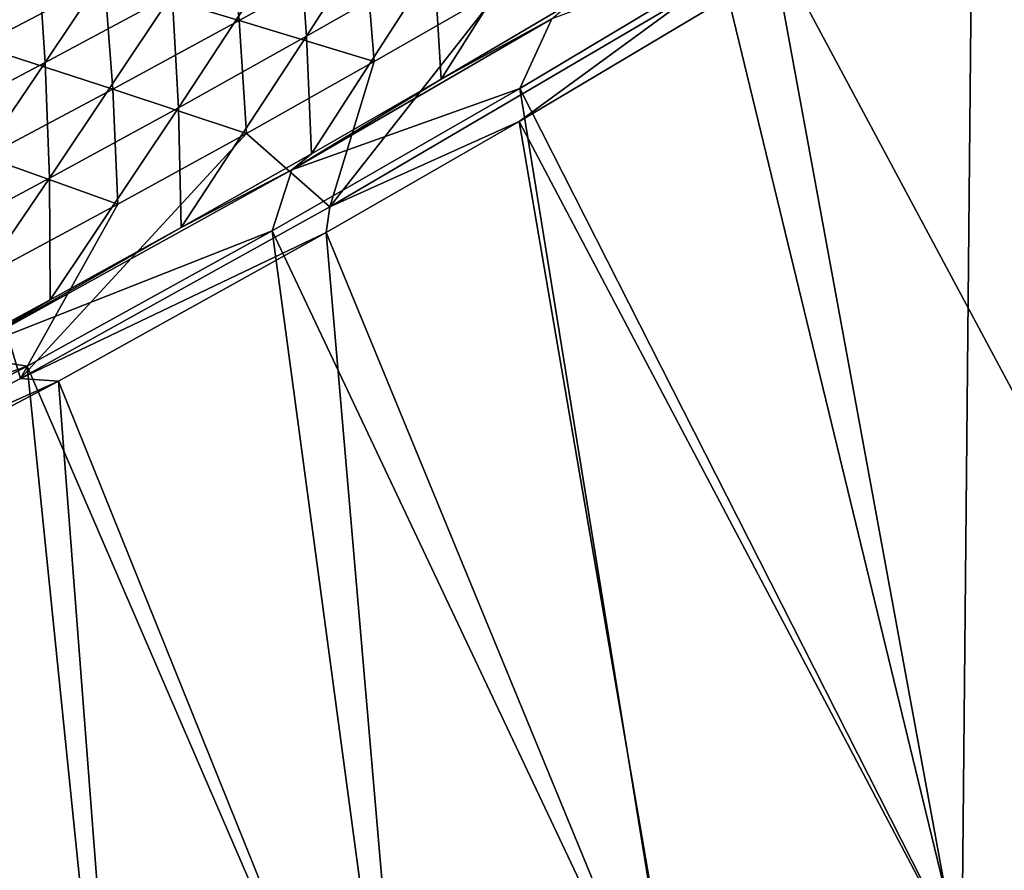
# Model space of a CAD drawing. Header units: metres. Extents: x 0 to 1400, y -1400 to 0.
# Tile 201 of 256: x 862 to 915, y -1258 to -1213. Entities that reach past the tile are written whole.
import ezdxf

# ---------------------------------------------------------------- set-up
doc = ezdxf.new("R2010")
doc.units = ezdxf.units.M

msp = doc.modelspace()

# ---------------------------------------------------------------- linework, layer by layer
at = {"layer": 'None'}
for points in [[(929.362244, -1192.726685, -32.152252), (940.822998, -1245.464478, -3), (912.835327, -1203.370239, -32.156548)], [(915.304016, -1200.045532, -29.570526), (902.065857, -1208.286377, -29.574127), (926.287964, -1253.556885)], [(912.264648, -1262.802002, -3), (899.8078, -1211.405151, -32.160126), (912.835327, -1203.370239, -32.156548)], [(912.835327, -1203.370239, -32.156548), (926.620911, -1254.260254, -3), (912.264648, -1262.802002, -3)], [(940.822998, -1245.464478, -3), (926.620911, -1254.260254, -3), (912.835327, -1203.370239, -32.156548)], [(877.320984, -1213.495483, -59.838017), (883.585815, -1203.76001, -87.530708), (876.888611, -1207.534546, -87.510895)], [(877.320984, -1213.495483, -59.838017), (884.118225, -1209.618408, -59.852226), (883.585815, -1203.76001, -87.530708)], [(863.375122, -1214.901978, -87.470428), (869.669006, -1205.480957, -115.216446), (862.985779, -1209.033936, -115.191017)], [(863.375122, -1214.901978, -87.470428), (870.151611, -1211.248779, -87.490807), (869.669006, -1205.480957, -115.216446)], [(884.491333, -1215.789795, -32.239941), (890.874268, -1205.682251, -59.86618), (884.118225, -1209.618408, -59.852226)], [(884.491333, -1215.789795, -32.239941), (891.356445, -1211.747803, -32.246326), (890.874268, -1205.682251, -59.86618)], [(873.728699, -1212.661987, -88.076866), (866.545044, -1210.503296, -115.768967), (873.202393, -1206.934937, -115.787346)], [(880.438538, -1208.93396, -88.090111), (873.728699, -1212.661987, -88.076866), (873.202393, -1206.934937, -115.787346)], [(876.888611, -1207.534546, -87.510895), (870.151611, -1211.248779, -87.490807), (870.482849, -1217.3125, -59.823551)], [(870.482849, -1217.3125, -59.823551), (877.320984, -1213.495483, -59.838017), (876.888611, -1207.534546, -87.510895)], [(866.545044, -1210.503296, -115.768967), (859.849915, -1214.010254, -115.750473), (859.369446, -1208.3573, -143.507004)], [(902.065857, -1208.286377, -29.574127), (888.687866, -1216.292114, -29.577934), (911.94873, -1262.09021)], [(888.687866, -1216.292114, -29.577934), (902.065857, -1208.286377, -29.574127), (890.405457, -1212.571045, -30.923754)], [(902.065857, -1208.286377, -29.574127), (911.94873, -1262.09021), (926.287964, -1253.556885)], [(856.559692, -1218.493164, -87.449783), (862.985779, -1209.033936, -115.191017), (856.264648, -1212.524658, -115.165298)], [(856.559692, -1218.493164, -87.449783), (863.375122, -1214.901978, -87.470428), (862.985779, -1209.033936, -115.191017)], [(880.913818, -1214.853638, -60.432587), (873.728699, -1212.661987, -88.076866), (880.438538, -1208.93396, -88.090111)], [(887.682617, -1210.9646, -60.440128), (880.913818, -1214.853638, -60.432587), (880.438538, -1208.93396, -88.090111)], [(877.583984, -1219.772461, -32.233364), (884.118225, -1209.618408, -59.852226), (877.320984, -1213.495483, -59.838017)], [(877.583984, -1219.772461, -32.233364), (884.491333, -1215.789795, -32.239941), (884.118225, -1209.618408, -59.852226)], [(866.979492, -1216.330078, -88.063545), (859.849915, -1214.010254, -115.750473), (866.545044, -1210.503296, -115.768967)], [(873.728699, -1212.661987, -88.076866), (866.979492, -1216.330078, -88.063545), (866.545044, -1210.503296, -115.768967)], [(898.209778, -1211.066895, -32.845406), (878.561951, -1222.595581, -32.845406), (887.682617, -1210.9646, -60.440128)], [(887.682617, -1210.9646, -60.440128), (878.561951, -1222.595581, -32.845406), (880.913818, -1214.853638, -60.432587)], [(863.604248, -1221.068604, -59.808838), (870.151611, -1211.248779, -87.490807), (863.375122, -1214.901978, -87.470428)], [(870.151611, -1211.248779, -87.490807), (863.604248, -1221.068604, -59.808838), (870.482849, -1217.3125, -59.823551)], [(898.209778, -1211.066895, -32.845406), (888.652283, -1218.042725, -32.163315), (878.561951, -1222.595581, -32.845406)], [(899.8078, -1211.405151, -32.160126), (888.652283, -1218.042725, -32.163315), (898.209778, -1211.066895, -32.845406)], [(888.652283, -1218.042725, -32.163315), (899.8078, -1211.405151, -32.160126), (912.264648, -1262.802002, -3)], [(884.491333, -1215.789795, -32.239941), (890.405457, -1212.571045, -30.923754), (891.356445, -1211.747803, -32.246326)], [(874.104187, -1218.684082, -60.424988), (866.979492, -1216.330078, -88.063545), (873.728699, -1212.661987, -88.076866)], [(880.913818, -1214.853638, -60.432587), (874.104187, -1218.684082, -60.424988), (873.728699, -1212.661987, -88.076866)], [(876.531921, -1220.625122, -30.919634), (890.405457, -1212.571045, -30.923754), (884.491333, -1215.789795, -32.239941)], [(876.531921, -1220.625122, -30.919634), (888.687866, -1216.292114, -29.577934), (890.405457, -1212.571045, -30.923754)], [(870.634888, -1223.69519, -32.226601), (877.320984, -1213.495483, -59.838017), (870.482849, -1217.3125, -59.823551)], [(870.634888, -1223.69519, -32.226601), (877.583984, -1219.772461, -32.233364), (877.320984, -1213.495483, -59.838017)], [(866.979492, -1216.330078, -88.063545), (860.191345, -1219.937256, -88.050148), (859.849915, -1214.010254, -115.750473)], [(856.68573, -1224.762939, -59.793884), (863.375122, -1214.901978, -87.470428), (856.559692, -1218.493164, -87.449783)], [(856.68573, -1224.762939, -59.793884), (863.604248, -1221.068604, -59.808838), (863.375122, -1214.901978, -87.470428)], [(878.561951, -1222.595581, -32.845406), (874.104187, -1218.684082, -60.424988), (880.913818, -1214.853638, -60.432587)], [(877.583984, -1219.772461, -32.233364), (876.531921, -1220.625122, -30.919634), (884.491333, -1215.789795, -32.239941)], [(867.25415, -1222.45459, -60.417332), (860.191345, -1219.937256, -88.050148), (866.979492, -1216.330078, -88.063545)], [(874.104187, -1218.684082, -60.424988), (867.25415, -1222.45459, -60.417332), (866.979492, -1216.330078, -88.063545)], [(888.687866, -1216.292114, -29.577934), (875.486389, -1223.881592, -29.581848), (897.458801, -1270.365112)], [(875.486389, -1223.881592, -29.581848), (888.687866, -1216.292114, -29.577934), (876.531921, -1220.625122, -30.919634)], [(888.687866, -1216.292114, -29.577934), (897.458801, -1270.365112), (911.94873, -1262.09021)], [(870.482849, -1217.3125, -59.823551), (863.604248, -1221.068604, -59.808838), (863.64447, -1227.556885, -32.21965)], [(863.64447, -1227.556885, -32.21965), (870.634888, -1223.69519, -32.226601), (870.482849, -1217.3125, -59.823551)], [(878.353271, -1223.975586, -32.166359), (888.652283, -1218.042725, -32.163315), (897.757446, -1271.084839, -3)], [(888.652283, -1218.042725, -32.163315), (878.353271, -1223.975586, -32.166359), (878.561951, -1222.595581, -32.845406)], [(897.757446, -1271.084839, -3), (888.652283, -1218.042725, -32.163315), (912.264648, -1262.802002, -3)], [(878.561951, -1222.595581, -32.845406), (862.05249, -1231.761841, -32.845406), (874.104187, -1218.684082, -60.424988)], [(862.05249, -1231.761841, -32.845406), (867.25415, -1222.45459, -60.417332), (874.104187, -1218.684082, -60.424988)], [(876.531921, -1220.625122, -30.919634), (877.583984, -1219.772461, -32.233364), (870.634888, -1223.69519, -32.226601)], [(867.25415, -1222.45459, -60.417332), (860.364197, -1226.164429, -60.409622), (860.191345, -1219.937256, -88.050148)], [(858.648132, -1230.513672, -30.914095), (876.531921, -1220.625122, -30.919634), (870.634888, -1223.69519, -32.226601)], [(858.648132, -1230.513672, -30.914095), (875.486389, -1223.881592, -29.581848), (876.531921, -1220.625122, -30.919634)], [(856.613159, -1231.356812, -32.212509), (863.604248, -1221.068604, -59.808838), (856.68573, -1224.762939, -59.793884)], [(863.604248, -1221.068604, -59.808838), (856.613159, -1231.356812, -32.212509), (863.64447, -1227.556885, -32.21965)], [(867.25415, -1222.45459, -60.417332), (862.05249, -1231.761841, -32.845406), (860.364197, -1226.164429, -60.409622)], [(878.561951, -1222.595581, -32.845406), (878.353271, -1223.975586, -32.166359), (862.05249, -1231.761841, -32.845406)], [(858.648132, -1230.513672, -30.914095), (870.634888, -1223.69519, -32.226601), (863.64447, -1227.556885, -32.21965)], [(862.415588, -1231.098511, -29.585875), (875.486389, -1223.881592, -29.581848), (858.648132, -1230.513672, -30.914095)], [(878.353271, -1223.975586, -32.166359), (864.077209, -1231.895752, -32.170731), (862.05249, -1231.761841, -32.845406)], [(875.486389, -1223.881592, -29.581848), (862.415588, -1231.098511, -29.585875), (882.821594, -1278.376465)], [(864.077209, -1231.895752, -32.170731), (878.353271, -1223.975586, -32.166359), (883.102722, -1279.103882, -3)], [(875.486389, -1223.881592, -29.581848), (882.821594, -1278.376465), (897.458801, -1270.365112)], [(883.102722, -1279.103882, -3), (878.353271, -1223.975586, -32.166359), (897.757446, -1271.084839, -3)], [(862.05249, -1231.761841, -32.845406), (849.297546, -1238.525879, -32.84539), (860.364197, -1226.164429, -60.409622)], [(856.613159, -1231.356812, -32.212509), (858.648132, -1230.513672, -30.914095), (863.64447, -1227.556885, -32.21965)], [(847.434998, -1236.436279, -30.910496), (862.415588, -1231.098511, -29.585875), (858.648132, -1230.513672, -30.914095)], [(848.188293, -1238.623901, -29.590418), (862.415588, -1231.098511, -29.585875), (847.434998, -1236.436279, -30.910496)], [(862.415588, -1231.098511, -29.585875), (848.188293, -1238.623901, -29.590418), (868.040466, -1286.119019)], [(862.415588, -1231.098511, -29.585875), (868.040466, -1286.119019), (882.821594, -1278.376465)], [(848.296997, -1240.247681, -32.175755), (864.077209, -1231.895752, -32.170731), (868.303955, -1286.85376, -3)], [(864.077209, -1231.895752, -32.170731), (848.296997, -1240.247681, -32.175755), (849.297546, -1238.525879, -32.84539)], [(862.05249, -1231.761841, -32.845406), (864.077209, -1231.895752, -32.170731), (849.297546, -1238.525879, -32.84539)], [(868.303955, -1286.85376, -3), (864.077209, -1231.895752, -32.170731), (883.102722, -1279.103882, -3)], [(848.188293, -1238.623901, -29.590418), (853.119019, -1293.587646), (868.040466, -1286.119019)], [(853.364624, -1294.329102, -3), (848.296997, -1240.247681, -32.175755), (868.303955, -1286.85376, -3)], [(911.94873, -1262.09021), (920.532532, -1259.381836), (926.287964, -1253.556885)], [(926.620911, -1254.260254, -3), (920.533691, -1259.381226, -3), (912.264648, -1262.802002, -3)]]:
    msp.add_3dface(points, dxfattribs=at)

doc.saveas('drawing.dxf')
